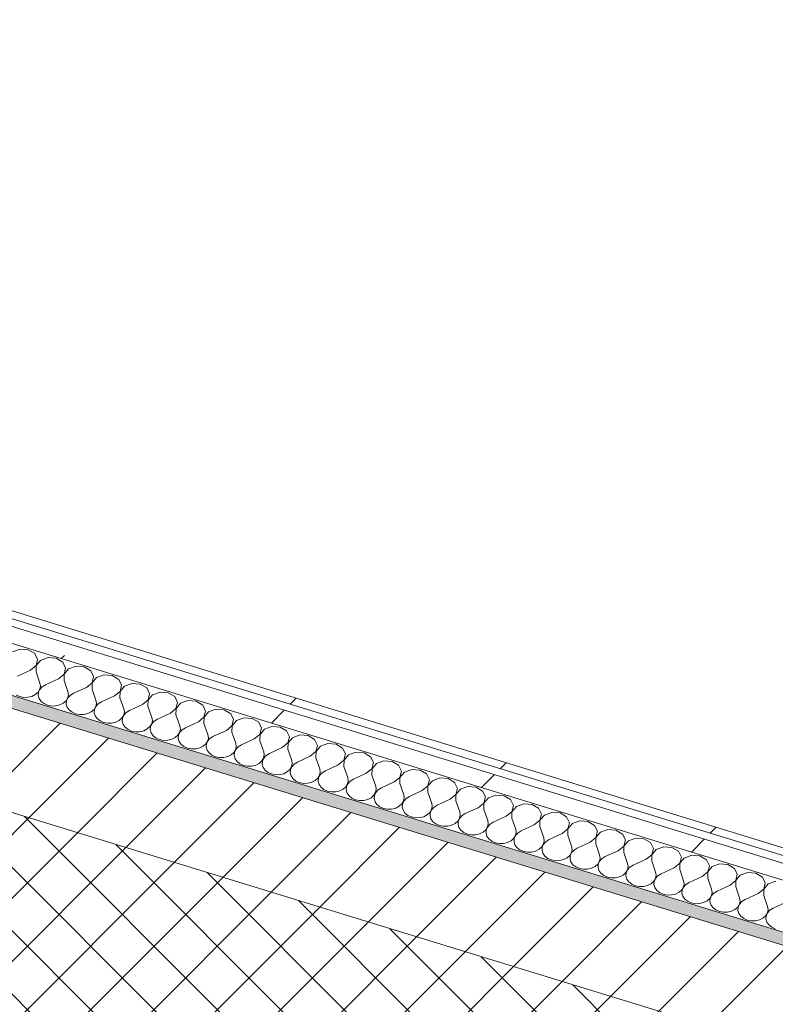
# Model space of a CAD drawing. Header units: millimetres. Extents: x -2220 to 52371, y -4077 to 6953.
# Tile 89 of 228: x 8013 to 8520, y -3221 to -2562. Entities that reach past the tile are written whole.
import ezdxf

# ---------------------------------------------------------------- set-up
doc = ezdxf.new("R2010")
doc.units = ezdxf.units.MM
doc.header["$MEASUREMENT"] = 0
doc.linetypes.add('Wipeout_Contour', pattern=[1000, 0, -1000])
doc.layers.add('12_FAÇ_Façana', color=7, linetype='Continuous')
doc.layers.add('Nuevo_08_E_Envans secs', color=7, linetype='Continuous')
for name, color, linetype, lineweight, true_color in [('12_FAÇ_Façana_Pluma_Nº__174', 7, 'Continuous', 13, 0xe4ad2c), ('12_FAÇ_Façana_Pluma_Nº__176', 7, 'Continuous', 15, 0x93a0c6), ('Nuevo_08_E_Envans secs_Pluma_Nº__102', 7, 'Continuous', 5, 0xcccccc), ('Nuevo_08_E_Envans secs_Pluma_Nº__171', 171, 'Continuous', 13, 0xaaaaff), ('Nuevo_08_E_Envans secs_Pluma_Nº__177', 7, 'Continuous', 15, 0xf7e046)]:
    doc.layers.add(name, color=color, linetype=linetype, lineweight=lineweight, true_color=true_color)
for name, color, linetype, lineweight in [('12_FAÇ_Façana_Pluma_Nº__2', 8, 'Continuous', 5), ('12_FAÇ_Façana_Pluma_Nº__7', 7, 'Continuous', 5), ('Nuevo_08_E_Envans secs_Pluma_Nº__1', 7, 'Continuous', 5)]:
    doc.layers.add(name, color=color, linetype=linetype, lineweight=lineweight)
pattern_1 = [(45, (0, 0), (-183.848, 183.848), [195, -65]), (45, (7e-14, 183.85), (-183.848, 183.848), [195, -65])]

# ---------------------------------------------------------------- blocks, each defined once
blk = doc.blocks.new('Elem Sección_14_1')
at = {"layer": '12_FAÇ_Façana_Pluma_Nº__174', "linetype": 'Continuous', "lineweight": 13, "true_color": 0xe4ad2c}
h = blk.add_hatch(dxfattribs=at)
h.set_pattern_fill('SATE_Aislamiento_0001', color=42, style=0, pattern_type=2)
h.set_pattern_definition([(45, (0, 0), (-21.2132, 21.2132), []), (135, (0, 0), (21.2132, 21.2132), [])])
h.paths.add_polyline_path([(9715.31, -3773.22), (9786.77, -3638.37), (6657.2, -2677.95), (6617.83, -2665.87), (6546.37, -2800.71)])
at = {"layer": '12_FAÇ_Façana_Pluma_Nº__176', "linetype": 'Continuous', "lineweight": 0, "true_color": 0x495063}
blk.add_hatch(color=251, dxfattribs=at).paths.add_polyline_path([(9818.54, -3578.44), (9822.51, -3570.95), (6692.93, -2610.52), (6688.96, -2618.01)])
at = {"layer": '12_FAÇ_Façana_Pluma_Nº__2', "linetype": 'Continuous', "lineweight": 5}
h = blk.add_hatch(dxfattribs=at)
h.set_pattern_fill('Ceramic_0001', color=8, style=0, pattern_type=2)
h.set_pattern_definition([(45, (0, 0), (-21.2132, 21.2132), [])])
h.paths.add_polyline_path([(6688.96, -2618.01), (6657.2, -2677.95), (9786.77, -3638.37), (9818.54, -3578.44)])
at = {"layer": '12_FAÇ_Façana_Pluma_Nº__7', "color": 7, "linetype": 'Continuous', "lineweight": 5}
for p, q in [((6692.93, -2610.52), (9822.51, -3570.95)), ((6688.96, -2618.01), (9818.54, -3578.44))]:
    blk.add_line(p, q, dxfattribs=at)
at = {"layer": '12_FAÇ_Façana_Pluma_Nº__7', "color": 7, "linetype": 'Continuous', "lineweight": 5, "flags": 128}
blk.add_lwpolyline([(6617.83, -2665.87), (6657.2, -2677.95), (9786.77, -3638.37)], dxfattribs=at)
blk = doc.blocks.new('*X134')
at = {"layer": 'Nuevo_08_E_Envans secs_Pluma_Nº__102', "color": 254, "linetype": 'Continuous', "lineweight": 5, "true_color": 0xcccccc}
for p, q in [((8013.75, -2983.09), (8008.77, -2984.91)), ((8019.24, -2983.54), (8013.75, -2983.09)), ((8023.6, -2986.12), (8019.24, -2983.54)), ((8025.53, -2990.06), (8023.6, -2986.12)), ((8024.45, -2994.18), (8025.53, -2990.06)), ((8027.51, -2990.66), (8024.53, -2994.2)), ((8032.49, -2988.85), (8027.51, -2990.66)), ((8037.99, -2989.29), (8032.49, -2988.85)), ((8042.35, -2991.87), (8037.99, -2989.29)), ((8044.28, -2995.81), (8042.35, -2991.87)), ((8020.69, -2997.26), (8012.04, -3001.24)), ((8020.69, -2997.26), (8024.45, -2994.18)), ((8024.53, -2994.2), (8024.44, -2998.41)), ((8024.44, -2998.41), (8027.04, -3005.84)), ((8043.2, -2999.93), (8044.28, -2995.81)), ((8046.26, -2996.42), (8043.28, -2999.96)), ((8051.24, -2994.6), (8046.26, -2996.42)), ((8056.73, -2995.05), (8051.24, -2994.6)), ((8061.09, -2997.62), (8056.73, -2995.05)), ((8063.02, -3001.56), (8061.09, -2997.62)), ((8039.43, -3003.01), (8030.79, -3006.99)), ((8039.43, -3003.01), (8043.2, -2999.93)), ((8043.28, -2999.96), (8043.18, -3004.16)), ((8043.18, -3004.16), (8045.78, -3011.59)), ((8061.95, -3005.69), (8063.02, -3001.56)), ((8065, -3002.17), (8062.02, -3005.71)), ((8069.98, -3000.35), (8065, -3002.17)), ((8075.48, -3000.8), (8069.98, -3000.35)), ((8079.84, -3003.38), (8075.48, -3000.8)), ((8081.77, -3007.31), (8079.84, -3003.38)), ((8025.78, -3011.97), (8026.94, -3010.04)), ((8027.02, -3010.07), (8026.1, -3012.07)), ((8026.94, -3010.04), (8027.37, -3007.95)), ((8028.62, -3008.33), (8027.02, -3010.07)), ((8027.37, -3007.95), (8027.04, -3005.84)), ((8030.79, -3006.99), (8028.62, -3008.33)), ((8046.12, -3013.7), (8045.78, -3011.59)), ((8058.18, -3008.76), (8049.53, -3012.74)), ((8058.18, -3008.76), (8061.95, -3005.69)), ((8062.02, -3005.71), (8061.93, -3009.91)), ((8061.93, -3009.91), (8064.53, -3017.35)), ((8076.93, -3014.51), (8080.69, -3011.44)), ((8080.77, -3011.46), (8080.67, -3015.67)), ((8080.69, -3011.44), (8081.77, -3007.31)), ((8083.75, -3007.92), (8080.77, -3011.46)), ((8088.73, -3006.1), (8083.75, -3007.92)), ((8094.22, -3006.55), (8088.73, -3006.1)), ((8098.59, -3009.13), (8094.22, -3006.55)), ((8100.52, -3013.07), (8098.59, -3009.13)), ((8107.48, -3011.86), (8102.49, -3013.68)), ((8112.97, -3012.3), (8107.48, -3011.86)), ((8011.07, -3013.9), (8013.49, -3014.96)), ((8013.49, -3014.96), (8016.19, -3015.47)), ((8016.19, -3015.47), (8018.98, -3015.4)), ((8018.98, -3015.4), (8021.64, -3014.76)), ((8021.64, -3014.76), (8023.96, -3013.58)), ((8023.96, -3013.58), (8025.78, -3011.97)), ((8026.1, -3012.07), (8025.94, -3014.19)), ((8025.94, -3014.19), (8026.55, -3016.26)), ((8026.55, -3016.26), (8027.87, -3018.13)), ((8027.87, -3018.13), (8029.82, -3019.65)), ((8042.71, -3019.34), (8044.52, -3017.73)), ((8044.52, -3017.73), (8045.69, -3015.8)), ((8044.85, -3017.83), (8044.69, -3019.94)), ((8045.77, -3015.82), (8044.85, -3017.83)), ((8045.69, -3015.8), (8046.12, -3013.7)), ((8047.37, -3014.08), (8045.77, -3015.82)), ((8049.53, -3012.74), (8047.37, -3014.08)), ((8064.87, -3019.45), (8064.53, -3017.35)), ((8068.28, -3018.5), (8066.11, -3019.84)), ((8076.93, -3014.51), (8068.28, -3018.5)), ((8080.67, -3015.67), (8083.27, -3023.1)), ((8095.67, -3020.27), (8099.44, -3017.19)), ((8099.51, -3017.21), (8099.42, -3021.42)), ((8099.44, -3017.19), (8100.52, -3013.07)), ((8102.49, -3013.68), (8099.51, -3017.21)), ((8117.33, -3014.88), (8112.97, -3012.3)), ((8119.26, -3018.82), (8117.33, -3014.88)), ((8126.22, -3017.61), (8121.24, -3019.43)), ((8131.71, -3018.06), (8126.22, -3017.61)), ((8136.08, -3020.63), (8131.71, -3018.06)), ((8029.82, -3019.65), (8032.23, -3020.71)), ((8032.23, -3020.71), (8034.94, -3021.22)), ((8034.94, -3021.22), (8037.73, -3021.15)), ((8037.73, -3021.15), (8040.38, -3020.51)), ((8040.38, -3020.51), (8042.71, -3019.34)), ((8044.69, -3019.94), (8045.29, -3022.02)), ((8045.29, -3022.02), (8046.62, -3023.88)), ((8046.62, -3023.88), (8048.56, -3025.4)), ((8059.13, -3026.26), (8061.45, -3025.09)), ((8061.45, -3025.09), (8063.27, -3023.48)), ((8063.27, -3023.48), (8064.44, -3021.55)), ((8063.59, -3023.58), (8063.43, -3025.7)), ((8064.51, -3021.57), (8063.59, -3023.58)), ((8064.44, -3021.55), (8064.87, -3019.45)), ((8066.11, -3019.84), (8064.51, -3021.57)), ((8083.61, -3025.21), (8083.27, -3023.1)), ((8087.02, -3024.25), (8084.86, -3025.59)), ((8095.67, -3020.27), (8087.02, -3024.25)), ((8099.42, -3021.42), (8102.02, -3028.85)), ((8114.42, -3026.02), (8118.18, -3022.94)), ((8118.26, -3022.97), (8118.17, -3027.17)), ((8118.18, -3022.94), (8119.26, -3018.82)), ((8121.24, -3019.43), (8118.26, -3022.97)), ((8138.01, -3024.57), (8136.08, -3020.63)), ((8136.93, -3028.7), (8138.01, -3024.57)), ((8144.97, -3023.36), (8139.99, -3025.18)), ((8150.46, -3023.81), (8144.97, -3023.36)), ((8154.82, -3026.39), (8150.46, -3023.81)), ((8048.56, -3025.4), (8050.98, -3026.46)), ((8050.98, -3026.46), (8053.68, -3026.98)), ((8053.68, -3026.98), (8056.47, -3026.91)), ((8056.47, -3026.91), (8059.13, -3026.26)), ((8063.43, -3025.7), (8064.04, -3027.77)), ((8064.04, -3027.77), (8065.36, -3029.64)), ((8065.36, -3029.64), (8067.31, -3031.16)), ((8067.31, -3031.16), (8069.72, -3032.21)), ((8077.87, -3032.02), (8080.2, -3030.84)), ((8080.2, -3030.84), (8082.01, -3029.23)), ((8082.01, -3029.23), (8083.18, -3027.3)), ((8082.34, -3029.33), (8082.18, -3031.45)), ((8082.18, -3031.45), (8082.78, -3033.52)), ((8083.26, -3027.33), (8082.34, -3029.33)), ((8083.18, -3027.3), (8083.61, -3025.21)), ((8084.86, -3025.59), (8083.26, -3027.33)), ((8101.93, -3033.06), (8102.36, -3030.96)), ((8103.6, -3031.34), (8102, -3033.08)), ((8102.36, -3030.96), (8102.02, -3028.85)), ((8105.77, -3030), (8103.6, -3031.34)), ((8114.42, -3026.02), (8105.77, -3030)), ((8118.17, -3027.17), (8120.76, -3034.6)), ((8133.16, -3031.77), (8136.93, -3028.7)), ((8137, -3028.72), (8136.91, -3032.92)), ((8139.99, -3025.18), (8137, -3028.72)), ((8156.75, -3030.33), (8154.82, -3026.39)), ((8155.67, -3034.45), (8156.75, -3030.33)), ((8158.73, -3030.93), (8155.75, -3034.47)), ((8163.71, -3029.12), (8158.73, -3030.93)), ((8169.2, -3029.56), (8163.71, -3029.12)), ((8173.57, -3032.14), (8169.2, -3029.56)), ((8069.72, -3032.21), (8072.43, -3032.73)), ((8072.43, -3032.73), (8075.22, -3032.66)), ((8075.22, -3032.66), (8077.87, -3032.02)), ((8082.78, -3033.52), (8084.11, -3035.39)), ((8084.11, -3035.39), (8086.05, -3036.91)), ((8086.05, -3036.91), (8088.47, -3037.97)), ((8088.47, -3037.97), (8091.18, -3038.48)), ((8093.96, -3038.41), (8096.62, -3037.77)), ((8096.62, -3037.77), (8098.94, -3036.6)), ((8098.94, -3036.6), (8100.76, -3034.98)), ((8100.76, -3034.98), (8101.93, -3033.06)), ((8101.09, -3035.08), (8100.92, -3037.2)), ((8100.92, -3037.2), (8101.53, -3039.27)), ((8102, -3033.08), (8101.09, -3035.08)), ((8120.67, -3038.81), (8121.1, -3036.71)), ((8122.35, -3037.09), (8120.75, -3038.83)), ((8121.1, -3036.71), (8120.76, -3034.6)), ((8124.51, -3035.76), (8122.35, -3037.09)), ((8133.16, -3031.77), (8124.51, -3035.76)), ((8136.91, -3032.92), (8139.51, -3040.36)), ((8151.91, -3037.53), (8143.26, -3041.51)), ((8151.91, -3037.53), (8155.67, -3034.45)), ((8155.75, -3034.47), (8155.66, -3038.68)), ((8175.5, -3036.08), (8173.57, -3032.14)), ((8174.42, -3040.2), (8175.5, -3036.08)), ((8177.48, -3036.69), (8174.49, -3040.23)), ((8182.46, -3034.87), (8177.48, -3036.69)), ((8187.95, -3035.31), (8182.46, -3034.87)), ((8192.31, -3037.89), (8187.95, -3035.31)), ((8194.24, -3041.83), (8192.31, -3037.89)), ((8091.18, -3038.48), (8093.96, -3038.41)), ((8101.53, -3039.27), (8102.85, -3041.14)), ((8102.85, -3041.14), (8104.8, -3042.66)), ((8104.8, -3042.66), (8107.22, -3043.72)), ((8107.22, -3043.72), (8109.92, -3044.23)), ((8109.92, -3044.23), (8112.71, -3044.17)), ((8112.71, -3044.17), (8115.37, -3043.52)), ((8115.37, -3043.52), (8117.69, -3042.35)), ((8117.69, -3042.35), (8119.5, -3040.74)), ((8119.5, -3040.74), (8120.67, -3038.81)), ((8119.83, -3040.84), (8119.67, -3042.96)), ((8119.67, -3042.96), (8120.27, -3045.03)), ((8120.75, -3038.83), (8119.83, -3040.84)), ((8138.25, -3046.49), (8139.42, -3044.56)), ((8139.49, -3044.58), (8138.58, -3046.59)), ((8139.42, -3044.56), (8139.85, -3042.46)), ((8141.09, -3042.85), (8139.49, -3044.58)), ((8139.85, -3042.46), (8139.51, -3040.36)), ((8143.26, -3041.51), (8141.09, -3042.85)), ((8155.66, -3038.68), (8158.26, -3046.11)), ((8170.65, -3043.28), (8162, -3047.26)), ((8170.65, -3043.28), (8174.42, -3040.2)), ((8174.49, -3040.23), (8174.4, -3044.43)), ((8174.4, -3044.43), (8177, -3051.86)), ((8193.16, -3045.96), (8194.24, -3041.83)), ((8196.22, -3042.44), (8193.24, -3045.98)), ((8201.2, -3040.62), (8196.22, -3042.44)), ((8206.7, -3041.07), (8201.2, -3040.62)), ((8211.06, -3043.65), (8206.7, -3041.07)), ((8212.99, -3047.58), (8211.06, -3043.65)), ((8120.27, -3045.03), (8121.6, -3046.89)), ((8121.6, -3046.89), (8123.54, -3048.41)), ((8123.54, -3048.41), (8125.96, -3049.47)), ((8125.96, -3049.47), (8128.67, -3049.99)), ((8128.67, -3049.99), (8131.45, -3049.92)), ((8131.45, -3049.92), (8134.11, -3049.27)), ((8134.11, -3049.27), (8136.44, -3048.1)), ((8136.44, -3048.1), (8138.25, -3046.49)), ((8138.58, -3046.59), (8138.41, -3048.71)), ((8138.41, -3048.71), (8139.02, -3050.78)), ((8139.02, -3050.78), (8140.34, -3052.65)), ((8157, -3052.24), (8158.16, -3050.31)), ((8158.24, -3050.34), (8157.32, -3052.34)), ((8158.16, -3050.31), (8158.59, -3048.22)), ((8159.84, -3048.6), (8158.24, -3050.34)), ((8158.59, -3048.22), (8158.26, -3046.11)), ((8162, -3047.26), (8159.84, -3048.6)), ((8189.4, -3049.03), (8180.75, -3053.01)), ((8189.4, -3049.03), (8193.16, -3045.96)), ((8193.24, -3045.98), (8193.15, -3050.18)), ((8193.15, -3050.18), (8195.75, -3057.62)), ((8211.91, -3051.71), (8212.99, -3047.58)), ((8214.97, -3048.19), (8211.99, -3051.73)), ((8219.95, -3046.37), (8214.97, -3048.19)), ((8225.44, -3046.82), (8219.95, -3046.37)), ((8229.8, -3049.4), (8225.44, -3046.82)), ((8231.73, -3053.34), (8229.8, -3049.4)), ((8140.34, -3052.65), (8142.29, -3054.17)), ((8142.29, -3054.17), (8144.71, -3055.22)), ((8144.71, -3055.22), (8147.41, -3055.74)), ((8147.41, -3055.74), (8150.2, -3055.67)), ((8150.2, -3055.67), (8152.86, -3055.03)), ((8152.86, -3055.03), (8155.18, -3053.85)), ((8155.18, -3053.85), (8157, -3052.24)), ((8157.32, -3052.34), (8157.16, -3054.46)), ((8157.16, -3054.46), (8157.76, -3056.53)), ((8157.76, -3056.53), (8159.09, -3058.4)), ((8173.93, -3059.61), (8175.74, -3057.99)), ((8175.74, -3057.99), (8176.91, -3056.07)), ((8176.98, -3056.09), (8176.07, -3058.09)), ((8176.91, -3056.07), (8177.34, -3053.97)), ((8178.59, -3054.35), (8176.98, -3056.09)), ((8177.34, -3053.97), (8177, -3051.86)), ((8180.75, -3053.01), (8178.59, -3054.35)), ((8196.08, -3059.72), (8195.75, -3057.62)), ((8208.14, -3054.78), (8199.5, -3058.77)), ((8208.14, -3054.78), (8211.91, -3051.71)), ((8211.99, -3051.73), (8211.89, -3055.94)), ((8211.89, -3055.94), (8214.49, -3063.37)), ((8226.89, -3060.54), (8230.66, -3057.46)), ((8230.73, -3057.48), (8230.64, -3061.69)), ((8230.66, -3057.46), (8231.73, -3053.34)), ((8233.71, -3053.94), (8230.73, -3057.48)), ((8238.69, -3052.13), (8233.71, -3053.94)), ((8244.19, -3052.57), (8238.69, -3052.13)), ((8248.55, -3055.15), (8244.19, -3052.57)), ((8250.48, -3059.09), (8248.55, -3055.15)), ((8257.44, -3057.88), (8252.46, -3059.7)), ((8262.93, -3058.33), (8257.44, -3057.88)), ((8159.09, -3058.4), (8161.04, -3059.92)), ((8161.04, -3059.92), (8163.45, -3060.98)), ((8163.45, -3060.98), (8166.16, -3061.49)), ((8166.16, -3061.49), (8168.95, -3061.42)), ((8168.95, -3061.42), (8171.6, -3060.78)), ((8171.6, -3060.78), (8173.93, -3059.61)), ((8176.07, -3058.09), (8175.91, -3060.21)), ((8175.91, -3060.21), (8176.51, -3062.29)), ((8176.51, -3062.29), (8177.84, -3064.15)), ((8177.84, -3064.15), (8179.78, -3065.67)), ((8192.67, -3065.36), (8194.49, -3063.75)), ((8194.49, -3063.75), (8195.65, -3061.82)), ((8194.81, -3063.85), (8194.65, -3065.97)), ((8195.73, -3061.84), (8194.81, -3063.85)), ((8195.65, -3061.82), (8196.08, -3059.72)), ((8197.33, -3060.11), (8195.73, -3061.84)), ((8199.5, -3058.77), (8197.33, -3060.11)), ((8214.83, -3065.48), (8214.49, -3063.37)), ((8218.24, -3064.52), (8216.08, -3065.86)), ((8226.89, -3060.54), (8218.24, -3064.52)), ((8230.64, -3061.69), (8233.24, -3069.12)), ((8245.64, -3066.29), (8249.4, -3063.21)), ((8249.48, -3063.24), (8249.38, -3067.44)), ((8249.4, -3063.21), (8250.48, -3059.09)), ((8252.46, -3059.7), (8249.48, -3063.24)), ((8267.3, -3060.9), (8262.93, -3058.33)), ((8269.23, -3064.84), (8267.3, -3060.9)), ((8276.19, -3063.63), (8271.2, -3065.45)), ((8281.68, -3064.08), (8276.19, -3063.63)), ((8286.04, -3066.66), (8281.68, -3064.08)), ((8179.78, -3065.67), (8182.2, -3066.73)), ((8182.2, -3066.73), (8184.9, -3067.25)), ((8184.9, -3067.25), (8187.69, -3067.18)), ((8187.69, -3067.18), (8190.35, -3066.53)), ((8190.35, -3066.53), (8192.67, -3065.36)), ((8194.65, -3065.97), (8195.26, -3068.04)), ((8195.26, -3068.04), (8196.58, -3069.91)), ((8196.58, -3069.91), (8198.53, -3071.43)), ((8209.09, -3072.29), (8211.42, -3071.11)), ((8211.42, -3071.11), (8213.23, -3069.5)), ((8213.23, -3069.5), (8214.4, -3067.57)), ((8213.56, -3069.6), (8213.4, -3071.72)), ((8214.48, -3067.6), (8213.56, -3069.6)), ((8214.4, -3067.57), (8214.83, -3065.48)), ((8216.08, -3065.86), (8214.48, -3067.6)), ((8233.15, -3073.33), (8233.58, -3071.23)), ((8233.58, -3071.23), (8233.24, -3069.12)), ((8236.99, -3070.27), (8234.82, -3071.61)), ((8245.64, -3066.29), (8236.99, -3070.27)), ((8249.38, -3067.44), (8251.98, -3074.87)), ((8264.38, -3072.04), (8268.15, -3068.97)), ((8268.22, -3068.99), (8268.13, -3073.19)), ((8268.15, -3068.97), (8269.23, -3064.84)), ((8271.2, -3065.45), (8268.22, -3068.99)), ((8287.97, -3070.6), (8286.04, -3066.66)), ((8286.89, -3074.72), (8287.97, -3070.6)), ((8289.95, -3071.2), (8286.97, -3074.74)), ((8294.93, -3069.38), (8289.95, -3071.2)), ((8300.42, -3069.83), (8294.93, -3069.38)), ((8304.79, -3072.41), (8300.42, -3069.83)), ((8198.53, -3071.43), (8200.94, -3072.48)), ((8200.94, -3072.48), (8203.65, -3073)), ((8203.65, -3073), (8206.44, -3072.93)), ((8206.44, -3072.93), (8209.09, -3072.29)), ((8213.4, -3071.72), (8214, -3073.79)), ((8214, -3073.79), (8215.33, -3075.66)), ((8215.33, -3075.66), (8217.27, -3077.18)), ((8217.27, -3077.18), (8219.69, -3078.24)), ((8227.84, -3078.04), (8230.16, -3076.86)), ((8230.16, -3076.86), (8231.98, -3075.25)), ((8231.98, -3075.25), (8233.15, -3073.33)), ((8232.3, -3075.35), (8232.14, -3077.47)), ((8232.14, -3077.47), (8232.75, -3079.54)), ((8233.22, -3073.35), (8232.3, -3075.35)), ((8234.82, -3071.61), (8233.22, -3073.35)), ((8251.89, -3079.08), (8252.32, -3076.98)), ((8253.57, -3077.36), (8251.97, -3079.1)), ((8252.32, -3076.98), (8251.98, -3074.87)), ((8255.73, -3076.02), (8253.57, -3077.36)), ((8264.38, -3072.04), (8255.73, -3076.02)), ((8268.13, -3073.19), (8270.73, -3080.63)), ((8283.13, -3077.8), (8274.48, -3081.78)), ((8283.13, -3077.8), (8286.89, -3074.72)), ((8286.97, -3074.74), (8286.88, -3078.95)), ((8306.72, -3076.35), (8304.79, -3072.41)), ((8305.64, -3080.47), (8306.72, -3076.35)), ((8308.7, -3076.96), (8305.71, -3080.5)), ((8313.68, -3075.14), (8308.7, -3076.96)), ((8319.17, -3075.58), (8313.68, -3075.14)), ((8323.53, -3078.16), (8319.17, -3075.58)), ((8219.69, -3078.24), (8222.39, -3078.75)), ((8222.39, -3078.75), (8225.18, -3078.68)), ((8225.18, -3078.68), (8227.84, -3078.04)), ((8232.75, -3079.54), (8234.07, -3081.41)), ((8234.07, -3081.41), (8236.02, -3082.93)), ((8236.02, -3082.93), (8238.44, -3083.99)), ((8238.44, -3083.99), (8241.14, -3084.5)), ((8241.14, -3084.5), (8243.93, -3084.44)), ((8243.93, -3084.44), (8246.58, -3083.79)), ((8246.58, -3083.79), (8248.91, -3082.62)), ((8248.91, -3082.62), (8250.72, -3081.01)), ((8250.72, -3081.01), (8251.89, -3079.08)), ((8251.05, -3081.11), (8250.89, -3083.22)), ((8250.89, -3083.22), (8251.49, -3085.3)), ((8251.97, -3079.1), (8251.05, -3081.11)), ((8270.64, -3084.83), (8271.07, -3082.73)), ((8272.31, -3083.12), (8270.71, -3084.85)), ((8271.07, -3082.73), (8270.73, -3080.63)), ((8274.48, -3081.78), (8272.31, -3083.12)), ((8286.88, -3078.95), (8289.47, -3086.38)), ((8301.87, -3083.55), (8293.22, -3087.53)), ((8301.87, -3083.55), (8305.64, -3080.47)), ((8305.71, -3080.5), (8305.62, -3084.7)), ((8325.46, -3082.1), (8323.53, -3078.16)), ((8324.38, -3086.22), (8325.46, -3082.1)), ((8327.44, -3082.71), (8324.46, -3086.25)), ((8332.42, -3080.89), (8327.44, -3082.71)), ((8337.92, -3081.34), (8332.42, -3080.89)), ((8342.28, -3083.91), (8337.92, -3081.34)), ((8344.21, -3087.85), (8342.28, -3083.91)), ((8251.49, -3085.3), (8252.82, -3087.16)), ((8252.82, -3087.16), (8254.76, -3088.68)), ((8254.76, -3088.68), (8257.18, -3089.74)), ((8257.18, -3089.74), (8259.89, -3090.26)), ((8259.89, -3090.26), (8262.67, -3090.19)), ((8262.67, -3090.19), (8265.33, -3089.54)), ((8265.33, -3089.54), (8267.65, -3088.37)), ((8267.65, -3088.37), (8269.47, -3086.76)), ((8269.47, -3086.76), (8270.64, -3084.83)), ((8269.8, -3086.86), (8269.63, -3088.98)), ((8269.63, -3088.98), (8270.24, -3091.05)), ((8270.71, -3084.85), (8269.8, -3086.86)), ((8288.21, -3092.51), (8289.38, -3090.58)), ((8289.46, -3090.61), (8288.54, -3092.61)), ((8289.38, -3090.58), (8289.81, -3088.49)), ((8291.06, -3088.87), (8289.46, -3090.61)), ((8289.81, -3088.49), (8289.47, -3086.38)), ((8293.22, -3087.53), (8291.06, -3088.87)), ((8305.62, -3084.7), (8308.22, -3092.13)), ((8320.62, -3089.3), (8311.97, -3093.28)), ((8320.62, -3089.3), (8324.38, -3086.22)), ((8324.46, -3086.25), (8324.37, -3090.45)), ((8324.37, -3090.45), (8326.97, -3097.89)), ((8343.13, -3091.98), (8344.21, -3087.85)), ((8346.19, -3088.46), (8343.2, -3092)), ((8351.17, -3086.64), (8346.19, -3088.46)), ((8356.66, -3087.09), (8351.17, -3086.64)), ((8361.02, -3089.67), (8356.66, -3087.09)), ((8362.95, -3093.61), (8361.02, -3089.67)), ((8270.24, -3091.05), (8271.56, -3092.92)), ((8271.56, -3092.92), (8273.51, -3094.44)), ((8273.51, -3094.44), (8275.93, -3095.49)), ((8275.93, -3095.49), (8278.63, -3096.01)), ((8278.63, -3096.01), (8281.42, -3095.94)), ((8281.42, -3095.94), (8284.08, -3095.3)), ((8284.08, -3095.3), (8286.4, -3094.12)), ((8286.4, -3094.12), (8288.21, -3092.51)), ((8288.54, -3092.61), (8288.38, -3094.73)), ((8288.38, -3094.73), (8288.98, -3096.8)), ((8288.98, -3096.8), (8290.31, -3098.67)), ((8306.96, -3098.26), (8308.13, -3096.34)), ((8308.2, -3096.36), (8307.29, -3098.36)), ((8308.13, -3096.34), (8308.56, -3094.24)), ((8309.8, -3094.62), (8308.2, -3096.36)), ((8308.56, -3094.24), (8308.22, -3092.13)), ((8311.97, -3093.28), (8309.8, -3094.62)), ((8339.36, -3095.05), (8330.71, -3099.04)), ((8339.36, -3095.05), (8343.13, -3091.98)), ((8343.2, -3092), (8343.11, -3096.2)), ((8343.11, -3096.2), (8345.71, -3103.64)), ((8361.87, -3097.73), (8362.95, -3093.61)), ((8364.93, -3094.21), (8361.95, -3097.75)), ((8369.91, -3092.4), (8364.93, -3094.21)), ((8375.41, -3092.84), (8369.91, -3092.4)), ((8379.77, -3095.42), (8375.41, -3092.84)), ((8381.7, -3099.36), (8379.77, -3095.42)), ((8290.31, -3098.67), (8292.25, -3100.19)), ((8292.25, -3100.19), (8294.67, -3101.25)), ((8294.67, -3101.25), (8297.38, -3101.76)), ((8297.38, -3101.76), (8300.16, -3101.69)), ((8300.16, -3101.69), (8302.82, -3101.05)), ((8302.82, -3101.05), (8305.15, -3099.88)), ((8305.15, -3099.88), (8306.96, -3098.26)), ((8307.29, -3098.36), (8307.12, -3100.48)), ((8307.12, -3100.48), (8307.73, -3102.56)), ((8307.73, -3102.56), (8309.05, -3104.42)), ((8323.89, -3105.63), (8325.71, -3104.02)), ((8325.71, -3104.02), (8326.87, -3102.09)), ((8326.03, -3104.12), (8325.87, -3106.24)), ((8326.95, -3102.11), (8326.03, -3104.12)), ((8326.87, -3102.09), (8327.3, -3099.99)), ((8328.55, -3100.37), (8326.95, -3102.11)), ((8327.3, -3099.99), (8326.97, -3097.89)), ((8330.71, -3099.04), (8328.55, -3100.37)), ((8346.05, -3105.75), (8345.71, -3103.64)), ((8358.11, -3100.81), (8349.46, -3104.79)), ((8358.11, -3100.81), (8361.87, -3097.73)), ((8361.95, -3097.75), (8361.86, -3101.96)), ((8361.86, -3101.96), (8364.46, -3109.39)), ((8376.85, -3106.56), (8380.62, -3103.48)), ((8380.7, -3103.51), (8380.6, -3107.71)), ((8380.62, -3103.48), (8381.7, -3099.36)), ((8383.68, -3099.97), (8380.7, -3103.51)), ((8388.66, -3098.15), (8383.68, -3099.97)), ((8394.15, -3098.6), (8388.66, -3098.15)), ((8398.51, -3101.17), (8394.15, -3098.6)), ((8400.44, -3105.11), (8398.51, -3101.17)), ((8407.41, -3103.9), (8402.42, -3105.72)), ((8412.9, -3104.35), (8407.41, -3103.9)), ((8309.05, -3104.42), (8311, -3105.94)), ((8311, -3105.94), (8313.42, -3107)), ((8313.42, -3107), (8316.12, -3107.51)), ((8316.12, -3107.51), (8318.91, -3107.45)), ((8318.91, -3107.45), (8321.57, -3106.8)), ((8321.57, -3106.8), (8323.89, -3105.63)), ((8325.87, -3106.24), (8326.47, -3108.31)), ((8326.47, -3108.31), (8327.8, -3110.18)), ((8327.8, -3110.18), (8329.75, -3111.7)), ((8342.64, -3111.38), (8344.45, -3109.77)), ((8344.45, -3109.77), (8345.62, -3107.84)), ((8344.78, -3109.87), (8344.62, -3111.99)), ((8345.69, -3107.87), (8344.78, -3109.87)), ((8345.62, -3107.84), (8346.05, -3105.75)), ((8347.3, -3106.13), (8345.69, -3107.87)), ((8349.46, -3104.79), (8347.3, -3106.13)), ((8364.8, -3111.5), (8364.46, -3109.39)), ((8368.21, -3110.54), (8366.04, -3111.88)), ((8376.85, -3106.56), (8368.21, -3110.54)), ((8380.6, -3107.71), (8383.2, -3115.14)), ((8395.6, -3112.31), (8399.37, -3109.24)), ((8399.44, -3109.26), (8399.35, -3113.46)), ((8399.37, -3109.24), (8400.44, -3105.11)), ((8402.42, -3105.72), (8399.44, -3109.26)), ((8417.26, -3106.93), (8412.9, -3104.35)), ((8419.19, -3110.87), (8417.26, -3106.93)), ((8426.15, -3109.65), (8421.17, -3111.47)), ((8431.64, -3110.1), (8426.15, -3109.65)), ((8436.01, -3112.68), (8431.64, -3110.1)), ((8329.75, -3111.7), (8332.16, -3112.75)), ((8332.16, -3112.75), (8334.87, -3113.27)), ((8334.87, -3113.27), (8337.66, -3113.2)), ((8337.66, -3113.2), (8340.31, -3112.55)), ((8340.31, -3112.55), (8342.64, -3111.38)), ((8344.62, -3111.99), (8345.22, -3114.06)), ((8345.22, -3114.06), (8346.55, -3115.93)), ((8346.55, -3115.93), (8348.49, -3117.45)), ((8359.06, -3118.31), (8361.38, -3117.13)), ((8361.38, -3117.13), (8363.2, -3115.52)), ((8363.2, -3115.52), (8364.36, -3113.59)), ((8363.52, -3115.62), (8363.36, -3117.74)), ((8364.44, -3113.62), (8363.52, -3115.62)), ((8364.36, -3113.59), (8364.8, -3111.5)), ((8366.04, -3111.88), (8364.44, -3113.62)), ((8383.11, -3119.35), (8383.54, -3117.25)), ((8383.54, -3117.25), (8383.2, -3115.14)), ((8386.95, -3116.29), (8384.79, -3117.63)), ((8395.6, -3112.31), (8386.95, -3116.29)), ((8399.35, -3113.46), (8401.95, -3120.9)), ((8414.35, -3118.07), (8418.11, -3114.99)), ((8418.19, -3115.01), (8418.09, -3119.22)), ((8418.11, -3114.99), (8419.19, -3110.87)), ((8421.17, -3111.47), (8418.19, -3115.01)), ((8437.94, -3116.62), (8436.01, -3112.68)), ((8436.86, -3120.74), (8437.94, -3116.62)), ((8439.92, -3117.23), (8436.93, -3120.76)), ((8444.9, -3115.41), (8439.92, -3117.23)), ((8450.39, -3115.85), (8444.9, -3115.41)), ((8454.75, -3118.43), (8450.39, -3115.85)), ((8348.49, -3117.45), (8350.91, -3118.51)), ((8350.91, -3118.51), (8353.61, -3119.02)), ((8353.61, -3119.02), (8356.4, -3118.95)), ((8356.4, -3118.95), (8359.06, -3118.31)), ((8363.36, -3117.74), (8363.97, -3119.81)), ((8363.97, -3119.81), (8365.29, -3121.68)), ((8365.29, -3121.68), (8367.24, -3123.2)), ((8367.24, -3123.2), (8369.65, -3124.26)), ((8377.8, -3124.06), (8380.13, -3122.89)), ((8380.13, -3122.89), (8381.94, -3121.28)), ((8381.94, -3121.28), (8383.11, -3119.35)), ((8382.27, -3121.38), (8382.11, -3123.49)), ((8382.11, -3123.49), (8382.71, -3125.57)), ((8383.19, -3119.37), (8382.27, -3121.38)), ((8384.79, -3117.63), (8383.19, -3119.37)), ((8401.86, -3125.1), (8402.29, -3123)), ((8403.53, -3123.39), (8401.93, -3125.12)), ((8402.29, -3123), (8401.95, -3120.9)), ((8405.7, -3122.05), (8403.53, -3123.39)), ((8414.35, -3118.07), (8405.7, -3122.05)), ((8418.09, -3119.22), (8420.69, -3126.65)), ((8433.09, -3123.82), (8424.44, -3127.8)), ((8433.09, -3123.82), (8436.86, -3120.74)), ((8436.93, -3120.76), (8436.84, -3124.97)), ((8456.68, -3122.37), (8454.75, -3118.43)), ((8455.6, -3126.49), (8456.68, -3122.37)), ((8458.66, -3122.98), (8455.68, -3126.52)), ((8463.64, -3121.16), (8458.66, -3122.98)), ((8469.13, -3121.61), (8463.64, -3121.16)), ((8473.5, -3124.18), (8469.13, -3121.61)), ((8369.65, -3124.26), (8372.36, -3124.77)), ((8372.36, -3124.77), (8375.15, -3124.71)), ((8375.15, -3124.71), (8377.8, -3124.06)), ((8382.71, -3125.57), (8384.04, -3127.43)), ((8384.04, -3127.43), (8385.98, -3128.95)), ((8385.98, -3128.95), (8388.4, -3130.01)), ((8388.4, -3130.01), (8391.1, -3130.53)), ((8391.1, -3130.53), (8393.89, -3130.46)), ((8393.89, -3130.46), (8396.55, -3129.81)), ((8396.55, -3129.81), (8398.87, -3128.64)), ((8398.87, -3128.64), (8400.69, -3127.03)), ((8400.69, -3127.03), (8401.86, -3125.1)), ((8401.01, -3127.13), (8400.85, -3129.25)), ((8400.85, -3129.25), (8401.46, -3131.32)), ((8401.93, -3125.12), (8401.01, -3127.13)), ((8420.6, -3130.85), (8421.03, -3128.76)), ((8422.28, -3129.14), (8420.68, -3130.88)), ((8421.03, -3128.76), (8420.69, -3126.65)), ((8424.44, -3127.8), (8422.28, -3129.14)), ((8436.84, -3124.97), (8439.44, -3132.4)), ((8451.84, -3129.57), (8443.19, -3133.55)), ((8451.84, -3129.57), (8455.6, -3126.49)), ((8455.68, -3126.52), (8455.59, -3130.72)), ((8475.43, -3128.12), (8473.5, -3124.18)), ((8474.35, -3132.25), (8475.43, -3128.12)), ((8477.41, -3128.73), (8474.42, -3132.27)), ((8482.39, -3126.91), (8477.41, -3128.73)), ((8487.88, -3127.36), (8482.39, -3126.91)), ((8492.24, -3129.94), (8487.88, -3127.36)), ((8494.17, -3133.88), (8492.24, -3129.94)), ((8401.46, -3131.32), (8402.78, -3133.19)), ((8402.78, -3133.19), (8404.73, -3134.71)), ((8404.73, -3134.71), (8407.15, -3135.76)), ((8407.15, -3135.76), (8409.85, -3136.28)), ((8409.85, -3136.28), (8412.64, -3136.21)), ((8412.64, -3136.21), (8415.29, -3135.57)), ((8415.29, -3135.57), (8417.62, -3134.39)), ((8417.62, -3134.39), (8419.43, -3132.78)), ((8419.43, -3132.78), (8420.6, -3130.85)), ((8419.76, -3132.88), (8419.6, -3135)), ((8419.6, -3135), (8420.2, -3137.07)), ((8420.68, -3130.88), (8419.76, -3132.88)), ((8420.2, -3137.07), (8421.53, -3138.94)), ((8438.18, -3138.53), (8439.35, -3136.61)), ((8439.42, -3136.63), (8438.51, -3138.63)), ((8439.35, -3136.61), (8439.78, -3134.51)), ((8441.02, -3134.89), (8439.42, -3136.63)), ((8439.78, -3134.51), (8439.44, -3132.4)), ((8443.19, -3133.55), (8441.02, -3134.89)), ((8455.59, -3130.72), (8458.18, -3138.16)), ((8470.58, -3135.32), (8461.93, -3139.31)), ((8470.58, -3135.32), (8474.35, -3132.25)), ((8474.42, -3132.27), (8474.33, -3136.47)), ((8474.33, -3136.47), (8476.93, -3143.91)), ((8493.09, -3138), (8494.17, -3133.88)), ((8496.15, -3134.48), (8493.17, -3138.02)), ((8501.13, -3132.67), (8496.15, -3134.48)), ((8506.63, -3133.11), (8501.13, -3132.67)), ((8510.99, -3135.69), (8506.63, -3133.11)), ((8512.92, -3139.63), (8510.99, -3135.69)), ((8421.53, -3138.94), (8423.47, -3140.46)), ((8423.47, -3140.46), (8425.89, -3141.52)), ((8425.89, -3141.52), (8428.6, -3142.03)), ((8428.6, -3142.03), (8431.38, -3141.96)), ((8431.38, -3141.96), (8434.04, -3141.32)), ((8434.04, -3141.32), (8436.36, -3140.15)), ((8436.36, -3140.15), (8438.18, -3138.53)), ((8438.51, -3138.63), (8438.34, -3140.75)), ((8438.34, -3140.75), (8438.95, -3142.82)), ((8438.95, -3142.82), (8440.27, -3144.69)), ((8456.92, -3144.29), (8458.09, -3142.36)), ((8458.17, -3142.38), (8457.25, -3144.39)), ((8458.09, -3142.36), (8458.52, -3140.26)), ((8459.77, -3140.64), (8458.17, -3142.38)), ((8458.52, -3140.26), (8458.18, -3138.16)), ((8461.93, -3139.31), (8459.77, -3140.64)), ((8489.33, -3141.08), (8480.68, -3145.06)), ((8489.33, -3141.08), (8493.09, -3138)), ((8493.17, -3138.02), (8493.08, -3142.23)), ((8493.08, -3142.23), (8495.68, -3149.66)), ((8508.07, -3146.83), (8511.84, -3143.75)), ((8511.84, -3143.75), (8512.92, -3139.63)), ((8514.9, -3140.24), (8511.92, -3143.78)), ((8519.88, -3138.42), (8514.9, -3140.24)), ((8440.27, -3144.69), (8442.22, -3146.21)), ((8442.22, -3146.21), (8444.64, -3147.27)), ((8444.64, -3147.27), (8447.34, -3147.78)), ((8447.34, -3147.78), (8450.13, -3147.72)), ((8450.13, -3147.72), (8452.79, -3147.07)), ((8452.79, -3147.07), (8455.11, -3145.9)), ((8455.11, -3145.9), (8456.92, -3144.29)), ((8457.25, -3144.39), (8457.09, -3146.51)), ((8457.09, -3146.51), (8457.69, -3148.58)), ((8457.69, -3148.58), (8459.02, -3150.44)), ((8473.86, -3151.65), (8475.67, -3150.04)), ((8475.67, -3150.04), (8476.84, -3148.11)), ((8476, -3150.14), (8475.83, -3152.26)), ((8476.91, -3148.13), (8476, -3150.14)), ((8476.84, -3148.11), (8477.27, -3146.01)), ((8478.51, -3146.4), (8476.91, -3148.13)), ((8477.27, -3146.01), (8476.93, -3143.91)), ((8480.68, -3145.06), (8478.51, -3146.4)), ((8496.01, -3151.77), (8495.68, -3149.66)), ((8508.07, -3146.83), (8499.42, -3150.81)), ((8511.92, -3143.78), (8511.82, -3147.98)), ((8511.82, -3147.98), (8514.42, -3155.41)), ((8459.02, -3150.44), (8460.96, -3151.96)), ((8460.96, -3151.96), (8463.38, -3153.02)), ((8463.38, -3153.02), (8466.09, -3153.54)), ((8466.09, -3153.54), (8468.87, -3153.47)), ((8468.87, -3153.47), (8471.53, -3152.82)), ((8471.53, -3152.82), (8473.86, -3151.65)), ((8475.83, -3152.26), (8476.44, -3154.33)), ((8476.44, -3154.33), (8477.76, -3156.2)), ((8477.76, -3156.2), (8479.71, -3157.72)), ((8492.6, -3157.4), (8494.42, -3155.79)), ((8494.42, -3155.79), (8495.58, -3153.86)), ((8494.74, -3155.89), (8494.58, -3158.01)), ((8495.66, -3153.89), (8494.74, -3155.89)), ((8495.58, -3153.86), (8496.01, -3151.77)), ((8497.26, -3152.15), (8495.66, -3153.89)), ((8499.42, -3150.81), (8497.26, -3152.15)), ((8514.76, -3157.52), (8514.42, -3155.41)), ((8518.17, -3156.56), (8516.01, -3157.9)), ((8526.82, -3152.58), (8518.17, -3156.56)), ((8479.71, -3157.72), (8482.13, -3158.78)), ((8482.13, -3158.78), (8484.83, -3159.29)), ((8484.83, -3159.29), (8487.62, -3159.22)), ((8487.62, -3159.22), (8490.28, -3158.58)), ((8490.28, -3158.58), (8492.6, -3157.4)), ((8494.58, -3158.01), (8495.18, -3160.08)), ((8495.18, -3160.08), (8496.51, -3161.95)), ((8496.51, -3161.95), (8498.46, -3163.47)), ((8498.46, -3163.47), (8500.87, -3164.53)), ((8509.02, -3164.33), (8511.35, -3163.16)), ((8511.35, -3163.16), (8513.16, -3161.54)), ((8513.16, -3161.54), (8514.33, -3159.62)), ((8513.49, -3161.65), (8513.33, -3163.76)), ((8514.4, -3159.64), (8513.49, -3161.65)), ((8514.33, -3159.62), (8514.76, -3157.52)), ((8516.01, -3157.9), (8514.4, -3159.64)), ((8500.87, -3164.53), (8503.58, -3165.04)), ((8503.58, -3165.04), (8506.37, -3164.97)), ((8506.37, -3164.97), (8509.02, -3164.33)), ((8513.33, -3163.76), (8513.93, -3165.84)), ((8513.93, -3165.84), (8515.26, -3167.7)), ((8515.26, -3167.7), (8517.2, -3169.22)), ((8517.2, -3169.22), (8519.62, -3170.28))]:
    blk.add_line(p, q, dxfattribs=at)
blk = doc.blocks.new('Elem Sección_107_1')
at = {"layer": 'Nuevo_08_E_Envans secs', "lineweight": 0}
blk.add_blockref('*X134', (0, 0), dxfattribs=at)
at = {"color": 254, "linetype": 'Wipeout_Contour', "lineweight": 0, "ltscale": 35298.272507}
blk.add_wipeout([(9848.31, -3522.26), (6718.74, -2561.83), (6716.36, -2566.32), (9845.93, -3526.75)], dxfattribs=at).dxf.layer = 'Nuevo_08_E_Envans secs'
at = {"layer": 'Nuevo_08_E_Envans secs_Pluma_Nº__171', "linetype": 'Continuous', "lineweight": 13, "true_color": 0xaaaaff}
h = blk.add_hatch(dxfattribs=at)
h.set_pattern_fill('Panellat_HPL_0001', color=161, style=0, pattern_type=2)
h.set_pattern_definition(pattern_1)
h.paths.add_polyline_path([(9848.31, -3522.26), (6718.74, -2561.83), (6716.36, -2566.32), (9845.93, -3526.75)])
at = {"color": 254, "linetype": 'Wipeout_Contour', "lineweight": 0, "ltscale": 35291.339966}
blk.add_wipeout([(9838.39, -3540.98), (9843.55, -3531.25), (6713.98, -2570.82), (6708.81, -2580.56)], dxfattribs=at).dxf.layer = 'Nuevo_08_E_Envans secs'
at = {"layer": 'Nuevo_08_E_Envans secs_Pluma_Nº__177', "linetype": 'Continuous', "lineweight": 15, "true_color": 0xf7e046}
h = blk.add_hatch(dxfattribs=at)
h.set_pattern_fill('Panellat_HPL_0001', color=53, style=0, pattern_type=2)
h.set_pattern_definition(pattern_1)
h.paths.add_polyline_path([(9838.39, -3540.98), (9843.55, -3531.25), (6713.98, -2570.82), (6708.81, -2580.56)])
at = {"layer": 'Nuevo_08_E_Envans secs_Pluma_Nº__1', "color": 7, "linetype": 'Continuous', "lineweight": 5}
for p, q in [((6716.36, -2566.32), (9845.93, -3526.75)), ((6743.34, -2569.38), (9848.31, -3522.26)), ((6713.98, -2570.82), (9843.55, -3531.25)), ((6708.81, -2580.56), (9838.39, -3540.98))]:
    blk.add_line(p, q, dxfattribs=at)

msp = doc.modelspace()

# ---------------------------------------------------------------- block references
at = {"layer": '12_FAÇ_Façana', "lineweight": 0}
msp.add_blockref('Elem Sección_14_1', (0, 0), dxfattribs=at)

# ---------------------------------------------------------------- next in the draw order: block references
at = {"layer": 'Nuevo_08_E_Envans secs', "lineweight": 0}
msp.add_blockref('Elem Sección_107_1', (0, 0), dxfattribs=at)

doc.saveas('drawing.dxf')
